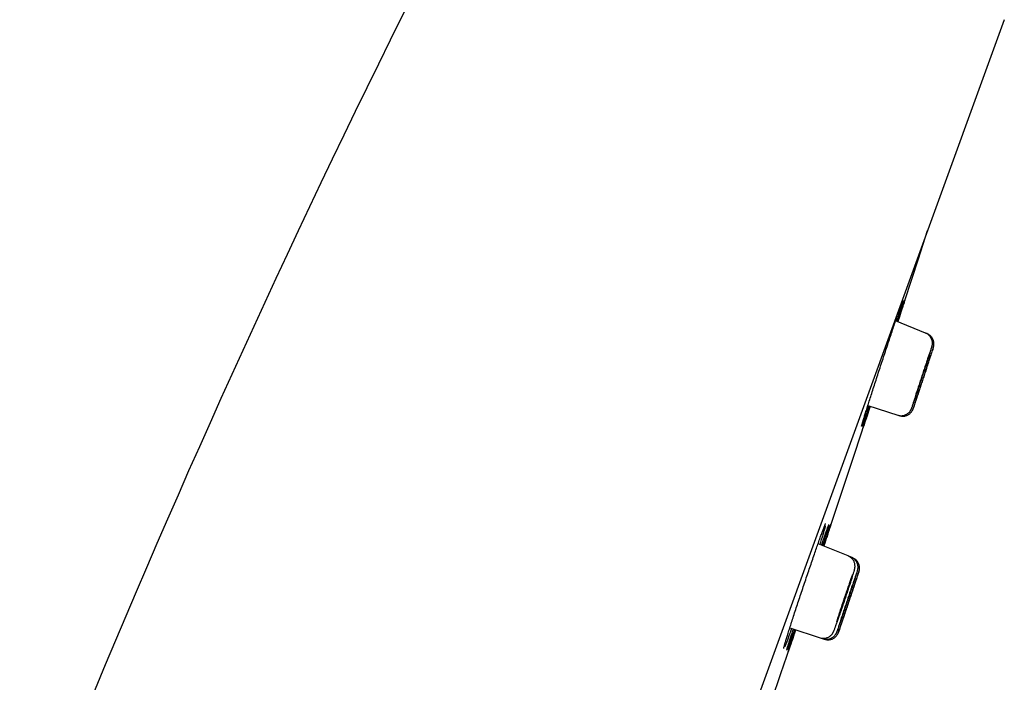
# Model space of a CAD drawing. Header units: millimetres. Extents: x 8 to 1128, y 12 to 2387.
# Tile 89 of 90: x 1039 to 1075, y 2295 to 2319. Entities that reach past the tile are written whole.
import ezdxf

# ---------------------------------------------------------------- set-up
doc = ezdxf.new("R2010")
doc.units = ezdxf.units.MM

msp = doc.modelspace()

# ---------------------------------------------------------------- linework, layer by layer
at = {"color": 7, "linetype": 'Continuous', "lineweight": 30}
for p, q in [((1074.852, 2318.976), (1039.538, 2221.953)), ((1071.982, 2307.551), (1070.888, 2307.993)), ((1072.037, 2307.529), (1071.982, 2307.551)), ((1069.878, 2304.912), (1070.97, 2304.558)), ((1070.97, 2304.558), (1071.026, 2304.539)), ((1069.158, 2299.423), (1068.06, 2299.866)), ((1069.268, 2299.378), (1069.158, 2299.423)), ((1069.323, 2299.356), (1069.268, 2299.378)), ((1067.03, 2296.801), (1068.133, 2296.442)), ((1068.133, 2296.442), (1068.246, 2296.406)), ((1068.246, 2296.406), (1068.302, 2296.387))]:
    msp.add_line(p, q, dxfattribs=at)
at = {"color": 7, "linetype": 'Continuous', "lineweight": 30, "flags": 128}
for points in [[(1070.972, 2307.959), (1071.718, 2310.253), (1072.054, 2311.289)], [(1068.271, 2299.781), (1069.398, 2303.17), (1069.964, 2304.884)]]:
    msp.add_lwpolyline(points, dxfattribs=at)
at = {"color": 7, "linetype": 'Continuous', "lineweight": 30}
for centre, radius, start, end in [((1406.726, 2142.847), 395.3, 152.54464, 170.40141), ((-70.188, 2680.401), 1200.4, 341.102788, 341.360113)]:
    msp.add_arc(centre, radius, start, end, dxfattribs=at)
for points, knots in [([(1069.794, 2304.644), (1069.812, 2304.702), (1069.848, 2304.817), (1069.911, 2305.017), (1069.98, 2305.232), (1070.055, 2305.464), (1070.134, 2305.708), (1070.216, 2305.962), (1070.3, 2306.221), (1070.386, 2306.484), (1070.472, 2306.746), (1070.558, 2307.004), (1070.641, 2307.255), (1070.721, 2307.497), (1070.797, 2307.724), (1070.869, 2307.936), (1070.934, 2308.129), (1070.993, 2308.301), (1071.044, 2308.449), (1071.087, 2308.572), (1071.121, 2308.667), (1071.142, 2308.725), (1071.149, 2308.742), (1071.151, 2308.746)], [0, 0, 0, 0, 0.049022, 0.0982, 0.147222, 0.196243, 0.24542, 0.294442, 0.343472, 0.392658, 0.441688, 0.490713, 0.539894, 0.588919, 0.637922, 0.687082, 0.736086, 0.785062, 0.834194, 0.88317, 0.932123, 0.981233, 1, 1, 1, 1]), ([(1071.154, 2308.724), (1071.153, 2308.72), (1071.148, 2308.701), (1071.13, 2308.637), (1071.099, 2308.534), (1071.058, 2308.403), (1071.009, 2308.246), (1070.965, 2308.103), (1070.934, 2308.007), (1070.925, 2307.978)], [0, 0, 0, 0, 0.0435685, 0.219406, 0.3958039, 0.5716419, 0.7475683, 0.9240552, 1, 1, 1, 1]), ([(1070.958, 2307.965), (1070.973, 2308.011), (1071.01, 2308.122), (1071.061, 2308.275), (1071.11, 2308.425), (1071.152, 2308.548), (1071.185, 2308.645), (1071.208, 2308.713), (1071.221, 2308.749), (1071.222, 2308.752), (1071.223, 2308.753)], [0, 0, 0, 0, 0.098692, 0.240297, 0.382354, 0.523958, 0.665492, 0.807477, 0.94901, 1, 1, 1, 1]), ([(1071.222, 2308.749), (1071.222, 2308.747), (1071.22, 2308.74), (1071.207, 2308.697), (1071.183, 2308.622), (1071.15, 2308.517), (1071.108, 2308.387), (1071.057, 2308.23), (1071.011, 2308.087), (1070.98, 2307.99), (1070.97, 2307.96)], [0, 0, 0, 0, 0.058684, 0.204481, 0.350278, 0.496539, 0.642336, 0.78818, 0.934489, 1, 1, 1, 1]), ([(1071.147, 2308.736), (1071.149, 2308.739), (1071.152, 2308.746), (1071.152, 2308.748), (1071.153, 2308.748)], [0, 0, 0, 0, 0.506076, 1, 1, 1, 1]), ([(1072.194, 2306.989), (1072.198, 2307), (1072.205, 2307.026), (1072.213, 2307.052), (1072.218, 2307.074), (1072.223, 2307.092), (1072.226, 2307.11), (1072.229, 2307.131), (1072.232, 2307.16), (1072.232, 2307.196), (1072.229, 2307.238), (1072.219, 2307.286), (1072.202, 2307.335), (1072.178, 2307.384), (1072.146, 2307.43), (1072.106, 2307.473), (1072.06, 2307.51), (1072.018, 2307.536), (1071.99, 2307.546), (1071.981, 2307.55)], [0, 0, 0, 0, 0.106941, 0.236043, 0.316906, 0.36632, 0.398014, 0.429159, 0.46174, 0.501812, 0.550011, 0.602144, 0.658077, 0.717242, 0.778528, 0.841111, 0.904472, 0.968283, 1, 1, 1, 1]), ([(1072.265, 2307.027), (1072.266, 2307.029), (1072.268, 2307.036), (1072.27, 2307.043), (1072.273, 2307.055), (1072.277, 2307.067), (1072.28, 2307.084), (1072.284, 2307.108), (1072.287, 2307.139), (1072.287, 2307.18), (1072.282, 2307.226), (1072.27, 2307.276), (1072.252, 2307.325), (1072.225, 2307.374), (1072.191, 2307.42), (1072.15, 2307.461), (1072.102, 2307.496), (1072.064, 2307.519), (1072.041, 2307.526), (1072.036, 2307.528)], [0, 0, 0, 0, 0.04259, 0.136651, 0.178591, 0.207496, 0.234528, 0.267612, 0.312696, 0.368145, 0.437759, 0.506548, 0.579216, 0.656132, 0.735506, 0.816356, 0.898082, 0.980309, 1, 1, 1, 1]), ([(1071.505, 2304.894), (1071.506, 2304.897), (1071.514, 2304.918), (1071.538, 2304.987), (1071.577, 2305.1), (1071.624, 2305.239), (1071.678, 2305.398), (1071.736, 2305.572), (1071.797, 2305.756), (1071.859, 2305.946), (1071.921, 2306.135), (1071.981, 2306.318), (1072.037, 2306.49), (1072.087, 2306.647), (1072.131, 2306.784), (1072.165, 2306.894), (1072.185, 2306.958), (1072.191, 2306.977), (1072.191, 2306.978)], [0, 0, 0, 0, 0.008699, 0.079307, 0.149908, 0.220509, 0.291127, 0.361745, 0.432397, 0.503049, 0.573736, 0.644424, 0.715133, 0.785843, 0.856551, 0.927259, 0.997944, 1, 1, 1, 1]), ([(1071.537, 2304.815), (1071.538, 2304.818), (1071.542, 2304.828), (1071.559, 2304.88), (1071.588, 2304.966), (1071.627, 2305.082), (1071.673, 2305.22), (1071.726, 2305.379), (1071.783, 2305.552), (1071.844, 2305.736), (1071.906, 2305.925), (1071.968, 2306.114), (1072.029, 2306.297), (1072.085, 2306.469), (1072.136, 2306.626), (1072.18, 2306.762), (1072.217, 2306.874), (1072.243, 2306.957), (1072.259, 2307.005), (1072.261, 2307.014), (1072.262, 2307.016)], [0, 0, 0, 0, 0.020583, 0.080554, 0.140525, 0.200503, 0.260481, 0.320481, 0.380481, 0.440509, 0.500538, 0.560589, 0.62064, 0.680698, 0.740755, 0.8008, 0.860844, 0.920863, 0.980882, 1, 1, 1, 1]), ([(1072.188, 2306.995), (1072.181, 2306.977), (1072.167, 2306.938), (1072.134, 2306.842), (1072.092, 2306.718), (1072.042, 2306.571), (1071.986, 2306.406), (1071.927, 2306.228), (1071.865, 2306.041), (1071.803, 2305.851), (1071.741, 2305.664), (1071.683, 2305.484), (1071.635, 2305.338), (1071.598, 2305.223), (1071.58, 2305.165), (1071.571, 2305.137)], [0, 0, 0, 0, 0.06823, 0.150988, 0.233745, 0.316514, 0.399282, 0.482086, 0.56489, 0.647737, 0.730584, 0.813464, 0.896343, 0.948172, 1, 1, 1, 1]), ([(1072.263, 2307.023), (1072.259, 2307.012), (1072.252, 2306.991), (1072.228, 2306.92), (1072.195, 2306.821), (1072.153, 2306.697), (1072.104, 2306.55), (1072.05, 2306.385), (1071.991, 2306.207), (1071.929, 2306.021), (1071.867, 2305.831), (1071.805, 2305.644), (1071.746, 2305.464), (1071.699, 2305.319), (1071.661, 2305.204), (1071.643, 2305.147), (1071.633, 2305.118)], [0, 0, 0, 0, 0.072527, 0.14818, 0.223833, 0.299486, 0.375162, 0.450838, 0.526549, 0.602261, 0.678004, 0.753748, 0.829507, 0.905265, 0.952633, 1, 1, 1, 1]), ([(1072.019, 2306.47), (1072.019, 2306.47), (1072.019, 2306.47), (1072.012, 2306.452), (1072, 2306.419), (1071.984, 2306.372), (1071.963, 2306.312), (1071.939, 2306.24), (1071.912, 2306.16), (1071.883, 2306.073), (1071.853, 2305.982), (1071.822, 2305.889), (1071.792, 2305.797), (1071.763, 2305.708), (1071.736, 2305.625), (1071.712, 2305.551), (1071.692, 2305.488), (1071.676, 2305.436), (1071.665, 2305.399), (1071.658, 2305.376), (1071.658, 2305.373), (1071.658, 2305.372)], [0, 0, 0, 0, 0.037349, 0.090238, 0.144662, 0.19754, 0.251951, 0.304837, 0.359254, 0.412161, 0.466601, 0.519536, 0.574005, 0.62696, 0.681451, 0.734412, 0.788909, 0.841857, 0.896341, 0.949264, 1, 1, 1, 1]), ([(1072.075, 2306.448), (1072.075, 2306.448), (1072.075, 2306.449), (1072.068, 2306.431), (1072.057, 2306.398), (1072.041, 2306.35), (1072.021, 2306.291), (1071.998, 2306.219), (1071.971, 2306.139), (1071.942, 2306.052), (1071.912, 2305.961), (1071.882, 2305.868), (1071.851, 2305.776), (1071.822, 2305.687), (1071.795, 2305.605), (1071.771, 2305.531), (1071.751, 2305.468), (1071.734, 2305.416), (1071.722, 2305.379), (1071.715, 2305.356), (1071.714, 2305.354), (1071.714, 2305.352)], [0, 0, 0, 0, 0.036734, 0.089622, 0.144044, 0.196932, 0.251353, 0.304256, 0.358693, 0.411621, 0.466083, 0.519034, 0.573519, 0.62648, 0.680978, 0.733933, 0.788426, 0.841361, 0.895834, 0.948744, 1, 1, 1, 1]), ([(1069.916, 2304.9), (1069.9, 2304.853), (1069.862, 2304.741), (1069.809, 2304.588), (1069.759, 2304.441), (1069.716, 2304.319), (1069.683, 2304.227), (1069.664, 2304.175), (1069.658, 2304.162), (1069.658, 2304.161)], [0, 0, 0, 0, 0.125192, 0.297885, 0.470029, 0.642084, 0.814687, 0.986742, 1, 1, 1, 1]), ([(1069.962, 2304.885), (1069.946, 2304.838), (1069.909, 2304.725), (1069.857, 2304.571), (1069.808, 2304.423), (1069.767, 2304.301), (1069.735, 2304.205), (1069.712, 2304.14), (1069.701, 2304.107), (1069.699, 2304.104), (1069.699, 2304.104)], [0, 0, 0, 0, 0.105956, 0.251291, 0.396164, 0.540962, 0.686223, 0.831021, 0.975761, 1, 1, 1, 1]), ([(1069.861, 2304.618), (1069.88, 2304.674), (1069.907, 2304.758), (1069.939, 2304.857), (1069.949, 2304.889)], [0, 0, 0, 0, 0.674586, 1, 1, 1, 1]), ([(1070.97, 2304.559), (1070.976, 2304.557), (1071, 2304.548), (1071.046, 2304.54), (1071.105, 2304.537), (1071.162, 2304.543), (1071.215, 2304.556), (1071.263, 2304.575), (1071.306, 2304.599), (1071.345, 2304.626), (1071.377, 2304.655), (1071.403, 2304.684), (1071.424, 2304.711), (1071.438, 2304.735), (1071.449, 2304.754), (1071.457, 2304.769), (1071.463, 2304.783), (1071.469, 2304.796), (1071.476, 2304.814), (1071.485, 2304.838), (1071.494, 2304.863), (1071.501, 2304.881), (1071.502, 2304.884)], [0, 0, 0, 0, 0.0175953, 0.0817086, 0.1428534, 0.2013808, 0.2574573, 0.3111232, 0.3623128, 0.4108423, 0.4563425, 0.4980618, 0.5346346, 0.5653008, 0.5923292, 0.6198501, 0.6513123, 0.6919692, 0.7514349, 0.8590386, 0.9749658, 1, 1, 1, 1]), ([(1071.571, 2305.137), (1071.557, 2305.093), (1071.541, 2305.042), (1071.53, 2305.006), (1071.528, 2305.001)], [0, 0, 0, 0, 0.8666106, 1, 1, 1, 1]), ([(1071.633, 2305.118), (1071.62, 2305.076), (1071.592, 2304.992), (1071.562, 2304.898), (1071.541, 2304.832), (1071.535, 2304.814), (1071.533, 2304.805)], [0, 0, 0, 0, 0.2579574, 0.5159142, 0.7738757, 1, 1, 1, 1]), ([(1069.648, 2304.162), (1069.65, 2304.171), (1069.656, 2304.195), (1069.677, 2304.266), (1069.708, 2304.37), (1069.747, 2304.495), (1069.778, 2304.595), (1069.794, 2304.644)], [0, 0, 0, 0, 0.128002, 0.353685, 0.578651, 0.789326, 1, 1, 1, 1]), ([(1069.698, 2304.103), (1069.699, 2304.107), (1069.701, 2304.115), (1069.716, 2304.163), (1069.74, 2304.24), (1069.773, 2304.344), (1069.813, 2304.469), (1069.845, 2304.568), (1069.861, 2304.618)], [0, 0, 0, 0, 0.120429, 0.300833, 0.481811, 0.662214, 0.831107, 1, 1, 1, 1]), ([(1071.027, 2304.541), (1071.043, 2304.536), (1071.078, 2304.525), (1071.134, 2304.519), (1071.192, 2304.521), (1071.247, 2304.531), (1071.297, 2304.547), (1071.343, 2304.569), (1071.384, 2304.595), (1071.419, 2304.623), (1071.449, 2304.653), (1071.473, 2304.683), (1071.491, 2304.711), (1071.504, 2304.734), (1071.513, 2304.752), (1071.519, 2304.765), (1071.523, 2304.774), (1071.526, 2304.782), (1071.529, 2304.791), (1071.531, 2304.797), (1071.533, 2304.803), (1071.534, 2304.805)], [0, 0, 0, 0, 0.066232, 0.145276, 0.220829, 0.293197, 0.362498, 0.428711, 0.491695, 0.551175, 0.606707, 0.657556, 0.702272, 0.738169, 0.765178, 0.788778, 0.813685, 0.846732, 0.8952, 0.978855, 1, 1, 1, 1]), ([(1069.646, 2304.153), (1069.646, 2304.154), (1069.646, 2304.154), (1069.648, 2304.16), (1069.65, 2304.169), (1069.651, 2304.172)], [0, 0, 0, 0, 0.2503133, 0.6820594, 1, 1, 1, 1]), ([(1066.944, 2296.528), (1066.962, 2296.585), (1066.998, 2296.701), (1067.062, 2296.9), (1067.131, 2297.115), (1067.206, 2297.346), (1067.286, 2297.59), (1067.37, 2297.842), (1067.456, 2298.101), (1067.543, 2298.363), (1067.631, 2298.624), (1067.719, 2298.882), (1067.804, 2299.132), (1067.887, 2299.372), (1067.966, 2299.599), (1068.04, 2299.81), (1068.108, 2300.002), (1068.169, 2300.172), (1068.223, 2300.32), (1068.268, 2300.441), (1068.299, 2300.523), (1068.312, 2300.553), (1068.316, 2300.563)], [0, 0, 0, 0, 0.051385, 0.102933, 0.154318, 0.205702, 0.257251, 0.308635, 0.360018, 0.411564, 0.462946, 0.514311, 0.56584, 0.617206, 0.668547, 0.720052, 0.771394, 0.822715, 0.8742, 0.925521, 0.976835, 1, 1, 1, 1]), ([(1068.186, 2299.815), (1068.203, 2299.861), (1068.241, 2299.973), (1068.295, 2300.126), (1068.347, 2300.275), (1068.391, 2300.398), (1068.426, 2300.493), (1068.448, 2300.552), (1068.456, 2300.569), (1068.458, 2300.574)], [0, 0, 0, 0, 0.115803, 0.279396, 0.443511, 0.607104, 0.770655, 0.934729, 1, 1, 1, 1]), ([(1068.256, 2299.787), (1068.272, 2299.834), (1068.31, 2299.947), (1068.363, 2300.101), (1068.414, 2300.251), (1068.457, 2300.375), (1068.49, 2300.472), (1068.514, 2300.54), (1068.527, 2300.577), (1068.529, 2300.58), (1068.529, 2300.581)], [0, 0, 0, 0, 0.101324, 0.241852, 0.382827, 0.523354, 0.663839, 0.804772, 0.945257, 1, 1, 1, 1]), ([(1068.529, 2300.577), (1068.529, 2300.575), (1068.527, 2300.568), (1068.514, 2300.526), (1068.489, 2300.451), (1068.455, 2300.347), (1068.413, 2300.218), (1068.361, 2300.062), (1068.313, 2299.916), (1068.28, 2299.816), (1068.268, 2299.782)], [0, 0, 0, 0, 0.055563, 0.200587, 0.345614, 0.491103, 0.63613, 0.781188, 0.926707, 1, 1, 1, 1]), ([(1068.312, 2300.553), (1068.315, 2300.56), (1068.322, 2300.577), (1068.329, 2300.593), (1068.334, 2300.604), (1068.334, 2300.604), (1068.335, 2300.604)], [0, 0, 0, 0, 0.237577, 0.558278, 0.83148, 1, 1, 1, 1]), ([(1068.454, 2300.564), (1068.455, 2300.567), (1068.458, 2300.574), (1068.46, 2300.577), (1068.459, 2300.576), (1068.459, 2300.576)], [0, 0, 0, 0, 0.475353, 0.977237, 1, 1, 1, 1]), ([(1068.327, 2300.512), (1068.326, 2300.509), (1068.318, 2300.48), (1068.294, 2300.399), (1068.256, 2300.271), (1068.207, 2300.113), (1068.162, 2299.97), (1068.131, 2299.872), (1068.121, 2299.841)], [0, 0, 0, 0, 0.029125, 0.24734, 0.464862, 0.682484, 0.9008, 1, 1, 1, 1]), ([(1068.461, 2300.553), (1068.46, 2300.549), (1068.455, 2300.531), (1068.436, 2300.468), (1068.405, 2300.365), (1068.363, 2300.235), (1068.314, 2300.078), (1068.267, 2299.933), (1068.234, 2299.833), (1068.223, 2299.8)], [0, 0, 0, 0, 0.043039, 0.21706, 0.391635, 0.565656, 0.739737, 0.914373, 1, 1, 1, 1]), ([(1069.315, 2298.668), (1069.317, 2298.677), (1069.327, 2298.709), (1069.342, 2298.756), (1069.359, 2298.811), (1069.373, 2298.859), (1069.385, 2298.902), (1069.393, 2298.932), (1069.399, 2298.958), (1069.402, 2298.977), (1069.406, 2298.999), (1069.408, 2299.026), (1069.409, 2299.059), (1069.406, 2299.099), (1069.398, 2299.145), (1069.383, 2299.194), (1069.36, 2299.243), (1069.33, 2299.291), (1069.292, 2299.335), (1069.247, 2299.373), (1069.202, 2299.403), (1069.171, 2299.416), (1069.157, 2299.421)], [0, 0, 0, 0, 0.030795, 0.116099, 0.201308, 0.287626, 0.377767, 0.477694, 0.520275, 0.55225, 0.579229, 0.605583, 0.633342, 0.666056, 0.703616, 0.74389, 0.786258, 0.830194, 0.875136, 0.920687, 0.966595, 1, 1, 1, 1]), ([(1069.479, 2298.811), (1069.482, 2298.823), (1069.49, 2298.85), (1069.498, 2298.876), (1069.504, 2298.897), (1069.508, 2298.915), (1069.512, 2298.933), (1069.515, 2298.954), (1069.518, 2298.982), (1069.519, 2299.018), (1069.515, 2299.061), (1069.506, 2299.108), (1069.49, 2299.157), (1069.466, 2299.206), (1069.435, 2299.253), (1069.396, 2299.296), (1069.351, 2299.334), (1069.307, 2299.361), (1069.278, 2299.372), (1069.267, 2299.376)], [0, 0, 0, 0, 0.109488, 0.237201, 0.316823, 0.36617, 0.397652, 0.428593, 0.46077, 0.500256, 0.547927, 0.599574, 0.654998, 0.713683, 0.774517, 0.836667, 0.899604, 0.963001, 1, 1, 1, 1]), ([(1069.55, 2298.851), (1069.551, 2298.854), (1069.553, 2298.86), (1069.556, 2298.868), (1069.559, 2298.879), (1069.562, 2298.891), (1069.566, 2298.908), (1069.57, 2298.932), (1069.573, 2298.963), (1069.573, 2299.004), (1069.568, 2299.051), (1069.557, 2299.1), (1069.539, 2299.15), (1069.512, 2299.199), (1069.479, 2299.245), (1069.438, 2299.287), (1069.39, 2299.322), (1069.351, 2299.345), (1069.328, 2299.353), (1069.322, 2299.355)], [0, 0, 0, 0, 0.063489, 0.133518, 0.177958, 0.207132, 0.233954, 0.266973, 0.311942, 0.367463, 0.437029, 0.505544, 0.577982, 0.654621, 0.733694, 0.814228, 0.89563, 0.977527, 1, 1, 1, 1]), ([(1068.78, 2296.738), (1068.781, 2296.74), (1068.789, 2296.76), (1068.813, 2296.828), (1068.852, 2296.939), (1068.9, 2297.077), (1068.954, 2297.233), (1069.012, 2297.405), (1069.074, 2297.587), (1069.138, 2297.775), (1069.201, 2297.962), (1069.261, 2298.144), (1069.318, 2298.315), (1069.369, 2298.471), (1069.414, 2298.607), (1069.449, 2298.717), (1069.469, 2298.781), (1069.475, 2298.8), (1069.475, 2298.8)], [0, 0, 0, 0, 0.007585, 0.078289, 0.148984, 0.21968, 0.290382, 0.361084, 0.431806, 0.502528, 0.573274, 0.64402, 0.714783, 0.785546, 0.856313, 0.927079, 0.997834, 1, 1, 1, 1]), ([(1068.812, 2296.66), (1068.813, 2296.662), (1068.817, 2296.672), (1068.834, 2296.722), (1068.864, 2296.807), (1068.903, 2296.921), (1068.949, 2297.058), (1069.002, 2297.215), (1069.061, 2297.386), (1069.122, 2297.568), (1069.185, 2297.756), (1069.248, 2297.942), (1069.309, 2298.124), (1069.366, 2298.295), (1069.418, 2298.45), (1069.463, 2298.585), (1069.501, 2298.698), (1069.528, 2298.78), (1069.544, 2298.829), (1069.546, 2298.838), (1069.547, 2298.84)], [0, 0, 0, 0, 0.019578, 0.079563, 0.139549, 0.199537, 0.259525, 0.319525, 0.379526, 0.439545, 0.499563, 0.559595, 0.619628, 0.679666, 0.739703, 0.799734, 0.859765, 0.919781, 0.979797, 1, 1, 1, 1]), ([(1069.472, 2298.819), (1069.466, 2298.802), (1069.453, 2298.765), (1069.419, 2298.672), (1069.377, 2298.55), (1069.326, 2298.404), (1069.27, 2298.242), (1069.21, 2298.065), (1069.148, 2297.88), (1069.084, 2297.692), (1069.022, 2297.506), (1068.963, 2297.328), (1068.915, 2297.183), (1068.877, 2297.068), (1068.858, 2297.012), (1068.849, 2296.983)], [0, 0, 0, 0, 0.065525, 0.148554, 0.231583, 0.314615, 0.397647, 0.480698, 0.563749, 0.646828, 0.729908, 0.813011, 0.896114, 0.948057, 1, 1, 1, 1]), ([(1069.548, 2298.847), (1069.544, 2298.837), (1069.537, 2298.816), (1069.513, 2298.747), (1069.48, 2298.65), (1069.438, 2298.527), (1069.389, 2298.382), (1069.333, 2298.22), (1069.274, 2298.043), (1069.211, 2297.859), (1069.148, 2297.671), (1069.086, 2297.486), (1069.026, 2297.308), (1068.978, 2297.163), (1068.939, 2297.049), (1068.921, 2296.992), (1068.911, 2296.964)], [0, 0, 0, 0, 0.071795, 0.147535, 0.223273, 0.299012, 0.374763, 0.450514, 0.526286, 0.602058, 0.67785, 0.753643, 0.829446, 0.905249, 0.952625, 1, 1, 1, 1]), ([(1068.705, 2296.865), (1068.705, 2296.866), (1068.716, 2296.896), (1068.746, 2296.98), (1068.794, 2297.115), (1068.85, 2297.273), (1068.909, 2297.445), (1068.972, 2297.628), (1069.035, 2297.816), (1069.098, 2298.004), (1069.159, 2298.187), (1069.215, 2298.359), (1069.265, 2298.513), (1069.298, 2298.614), (1069.31, 2298.656), (1069.312, 2298.66)], [0, 0, 0, 0, 0.003328, 0.092927, 0.182526, 0.272121, 0.361715, 0.45133, 0.540945, 0.630596, 0.720247, 0.809934, 0.899622, 0.98933, 1, 1, 1, 1]), ([(1069.314, 2298.742), (1069.31, 2298.732), (1069.295, 2298.69), (1069.259, 2298.591), (1069.209, 2298.447), (1069.152, 2298.283), (1069.091, 2298.106), (1069.028, 2297.92), (1068.964, 2297.732), (1068.902, 2297.545), (1068.843, 2297.366), (1068.795, 2297.221), (1068.758, 2297.106), (1068.74, 2297.049), (1068.731, 2297.02)], [0, 0, 0, 0, 0.029795, 0.12442, 0.219032, 0.313643, 0.408268, 0.502894, 0.597554, 0.692214, 0.786914, 0.881614, 0.940807, 1, 1, 1, 1]), ([(1069.132, 2298.142), (1069.14, 2298.165), (1069.154, 2298.211), (1069.171, 2298.266), (1069.184, 2298.308), (1069.192, 2298.336), (1069.194, 2298.348), (1069.191, 2298.345), (1069.183, 2298.326), (1069.17, 2298.293), (1069.153, 2298.245), (1069.131, 2298.185), (1069.106, 2298.114), (1069.078, 2298.034), (1069.048, 2297.947), (1069.017, 2297.856), (1068.986, 2297.763), (1068.956, 2297.672), (1068.927, 2297.584), (1068.9, 2297.503), (1068.876, 2297.429), (1068.856, 2297.366), (1068.841, 2297.315), (1068.83, 2297.279), (1068.824, 2297.257), (1068.824, 2297.25), (1068.829, 2297.259), (1068.839, 2297.283), (1068.853, 2297.322), (1068.872, 2297.375), (1068.896, 2297.44), (1068.922, 2297.514), (1068.95, 2297.597), (1068.981, 2297.685), (1069.012, 2297.778), (1069.043, 2297.87), (1069.073, 2297.96), (1069.104, 2298.054), (1069.122, 2298.111), (1069.132, 2298.142)], [0, 0, 0, 0, 0.026477, 0.053722, 0.0802, 0.107445, 0.133916, 0.161156, 0.187615, 0.214843, 0.241293, 0.268511, 0.294958, 0.322171, 0.348622, 0.375839, 0.4023, 0.429527, 0.455998, 0.483237, 0.509716, 0.536964, 0.563444, 0.590693, 0.617167, 0.644409, 0.670873, 0.698104, 0.724557, 0.751777, 0.778224, 0.805438, 0.831887, 0.859102, 0.885559, 0.912783, 0.939251, 0.966486, 1, 1, 1, 1]), ([(1069.303, 2298.302), (1069.303, 2298.302), (1069.302, 2298.302), (1069.295, 2298.284), (1069.283, 2298.251), (1069.266, 2298.204), (1069.245, 2298.144), (1069.221, 2298.073), (1069.194, 2297.994), (1069.164, 2297.907), (1069.133, 2297.817), (1069.102, 2297.725), (1069.072, 2297.634), (1069.042, 2297.546), (1069.016, 2297.464), (1068.991, 2297.391), (1068.971, 2297.328), (1068.955, 2297.277), (1068.943, 2297.241), (1068.937, 2297.218), (1068.937, 2297.216), (1068.937, 2297.215)], [0, 0, 0, 0, 0.0383395, 0.0912426, 0.1456804, 0.1985738, 0.2530011, 0.3058963, 0.3603247, 0.4132323, 0.4676732, 0.5205983, 0.5750574, 0.6279976, 0.6824727, 0.7354189, 0.7899008, 0.8428413, 0.8973178, 0.9502433, 1, 1, 1, 1]), ([(1069.358, 2298.281), (1069.358, 2298.281), (1069.358, 2298.281), (1069.352, 2298.263), (1069.34, 2298.23), (1069.324, 2298.183), (1069.304, 2298.123), (1069.28, 2298.052), (1069.253, 2297.973), (1069.223, 2297.886), (1069.193, 2297.796), (1069.162, 2297.704), (1069.131, 2297.613), (1069.102, 2297.525), (1069.075, 2297.444), (1069.05, 2297.371), (1069.029, 2297.309), (1069.013, 2297.258), (1069.001, 2297.221), (1068.993, 2297.199), (1068.993, 2297.197), (1068.993, 2297.195)], [0, 0, 0, 0, 0.03774, 0.090642, 0.145079, 0.19798, 0.252415, 0.305326, 0.359769, 0.412694, 0.467153, 0.520093, 0.574566, 0.627513, 0.681995, 0.734938, 0.789418, 0.84235, 0.896818, 0.949735, 1, 1, 1, 1]), ([(1068.849, 2296.983), (1068.835, 2296.939), (1068.818, 2296.888), (1068.807, 2296.852), (1068.805, 2296.846)], [0, 0, 0, 0, 0.855088, 1, 1, 1, 1]), ([(1067.093, 2296.78), (1067.076, 2296.732), (1067.036, 2296.62), (1066.981, 2296.467), (1066.928, 2296.32), (1066.884, 2296.202), (1066.857, 2296.132), (1066.847, 2296.11), (1066.847, 2296.109)], [0, 0, 0, 0, 0.1547189, 0.3644602, 0.5735343, 0.7825583, 0.9922489, 1, 1, 1, 1]), ([(1067.198, 2296.746), (1067.181, 2296.697), (1067.141, 2296.583), (1067.087, 2296.429), (1067.035, 2296.281), (1066.991, 2296.16), (1066.958, 2296.067), (1066.938, 2296.014), (1066.932, 2296.001), (1066.932, 2296)], [0, 0, 0, 0, 0.128823, 0.300191, 0.471014, 0.641786, 0.813102, 0.983873, 1, 1, 1, 1]), ([(1067.244, 2296.731), (1067.227, 2296.682), (1067.188, 2296.567), (1067.135, 2296.411), (1067.084, 2296.263), (1067.043, 2296.141), (1067.009, 2296.045), (1066.986, 2295.979), (1066.974, 2295.946), (1066.973, 2295.943), (1066.973, 2295.942)], [0, 0, 0, 0, 0.1098471, 0.2543026, 0.3982986, 0.5422494, 0.6866595, 0.8306103, 0.9745278, 1, 1, 1, 1]), ([(1067.07, 2296.479), (1067.088, 2296.535), (1067.115, 2296.621), (1067.149, 2296.723), (1067.16, 2296.758)], [0, 0, 0, 0, 0.654853, 1, 1, 1, 1]), ([(1067.137, 2296.453), (1067.156, 2296.509), (1067.185, 2296.596), (1067.219, 2296.699), (1067.231, 2296.735)], [0, 0, 0, 0, 0.647198, 1, 1, 1, 1]), ([(1068.134, 2296.443), (1068.135, 2296.442), (1068.156, 2296.434), (1068.198, 2296.427), (1068.257, 2296.421), (1068.314, 2296.426), (1068.368, 2296.437), (1068.417, 2296.455), (1068.461, 2296.478), (1068.5, 2296.504), (1068.533, 2296.532), (1068.56, 2296.561), (1068.581, 2296.587), (1068.597, 2296.61), (1068.609, 2296.629), (1068.618, 2296.647), (1068.626, 2296.663), (1068.634, 2296.682), (1068.645, 2296.707), (1068.659, 2296.741), (1068.676, 2296.788), (1068.691, 2296.826), (1068.7, 2296.851), (1068.701, 2296.855)], [0, 0, 0, 0, 0.003859, 0.05833, 0.110243, 0.159925, 0.20754, 0.253138, 0.296672, 0.337977, 0.376686, 0.412076, 0.443325, 0.471002, 0.497675, 0.526444, 0.560558, 0.605946, 0.675286, 0.780436, 0.878163, 0.981772, 1, 1, 1, 1]), ([(1068.247, 2296.407), (1068.251, 2296.405), (1068.274, 2296.396), (1068.319, 2296.389), (1068.378, 2296.385), (1068.434, 2296.39), (1068.487, 2296.403), (1068.536, 2296.421), (1068.58, 2296.445), (1068.618, 2296.471), (1068.651, 2296.5), (1068.677, 2296.529), (1068.698, 2296.556), (1068.713, 2296.58), (1068.724, 2296.599), (1068.732, 2296.614), (1068.738, 2296.628), (1068.744, 2296.641), (1068.751, 2296.659), (1068.76, 2296.683), (1068.769, 2296.707), (1068.776, 2296.725), (1068.777, 2296.728)], [0, 0, 0, 0, 0.013645, 0.078367, 0.140086, 0.19916, 0.255761, 0.309931, 0.361605, 0.410602, 0.456555, 0.49872, 0.53573, 0.566757, 0.59401, 0.621639, 0.653158, 0.693775, 0.75304, 0.859608, 0.97628, 1, 1, 1, 1]), ([(1068.303, 2296.389), (1068.318, 2296.384), (1068.353, 2296.373), (1068.408, 2296.367), (1068.466, 2296.369), (1068.521, 2296.378), (1068.571, 2296.394), (1068.617, 2296.416), (1068.658, 2296.441), (1068.693, 2296.469), (1068.723, 2296.499), (1068.747, 2296.529), (1068.766, 2296.556), (1068.779, 2296.58), (1068.788, 2296.598), (1068.794, 2296.61), (1068.798, 2296.62), (1068.801, 2296.628), (1068.804, 2296.636), (1068.806, 2296.643), (1068.808, 2296.648), (1068.809, 2296.649)], [0, 0, 0, 0, 0.063431, 0.143023, 0.219101, 0.291973, 0.361755, 0.428428, 0.491847, 0.551735, 0.607647, 0.658841, 0.703859, 0.739993, 0.76716, 0.790878, 0.815871, 0.849087, 0.897814, 0.982025, 1, 1, 1, 1]), ([(1068.911, 2296.964), (1068.897, 2296.922), (1068.869, 2296.838), (1068.838, 2296.745), (1068.817, 2296.678), (1068.811, 2296.659), (1068.808, 2296.65)], [0, 0, 0, 0, 0.25722, 0.514439, 0.771661, 1, 1, 1, 1]), ([(1066.818, 2296.104), (1066.822, 2296.12), (1066.833, 2296.16), (1066.861, 2296.254), (1066.898, 2296.378), (1066.929, 2296.478), (1066.944, 2296.528)], [0, 0, 0, 0, 0.1767132, 0.4631345, 0.7315672, 1, 1, 1, 1]), ([(1066.921, 2296), (1066.924, 2296.008), (1066.93, 2296.032), (1066.951, 2296.102), (1066.983, 2296.205), (1067.022, 2296.33), (1067.054, 2296.429), (1067.07, 2296.479)], [0, 0, 0, 0, 0.124307, 0.350902, 0.576778, 0.788389, 1, 1, 1, 1]), ([(1066.971, 2295.942), (1066.972, 2295.945), (1066.974, 2295.953), (1066.989, 2296), (1067.014, 2296.077), (1067.048, 2296.18), (1067.088, 2296.304), (1067.121, 2296.403), (1067.137, 2296.453)], [0, 0, 0, 0, 0.117649, 0.298592, 0.480111, 0.661054, 0.830527, 1, 1, 1, 1]), ([(1066.805, 2296.05), (1066.805, 2296.05), (1066.805, 2296.049), (1066.806, 2296.054), (1066.809, 2296.067), (1066.814, 2296.087), (1066.819, 2296.106), (1066.821, 2296.114)], [0, 0, 0, 0, 0.041385, 0.2328505, 0.4732467, 0.758338, 1, 1, 1, 1]), ([(1066.92, 2295.992), (1066.92, 2295.992), (1066.92, 2295.993), (1066.921, 2295.999), (1066.923, 2296.007), (1066.924, 2296.01)], [0, 0, 0, 0, 0.2677, 0.706245, 1, 1, 1, 1])]:
    msp.add_open_spline(points, degree=3, knots=knots, dxfattribs=at)

doc.saveas('drawing.dxf')
